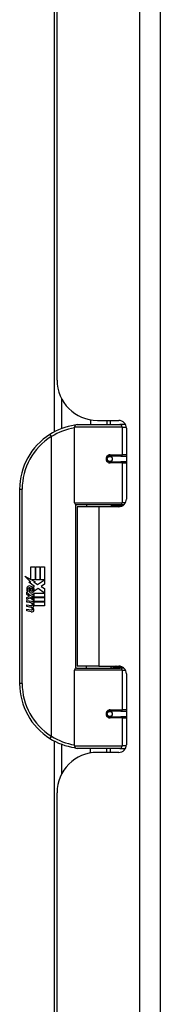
# Model space of a CAD drawing. Header units: inches. Extents: x 6 to 188, y 10 to 101.
# Tile 64 of 140: x 48.19 to 49.28, y 40.1 to 47.7. Entities that reach past the tile are written whole.
import ezdxf

# ---------------------------------------------------------------- set-up
doc = ezdxf.new("R2010")
doc.units = ezdxf.units.IN
doc.header["$MEASUREMENT"] = 0
doc.layers.add('Visible Edges(ANSI)', color=7, linetype='Continuous', lineweight=25)
doc.layers.add('Visible Tangent Edges(ANSI)', color=7, linetype='Continuous', lineweight=25)

msp = doc.modelspace()

# ---------------------------------------------------------------- linework, layer by layer
at = {"layer": 'Visible Edges(ANSI)'}
for p, q in [((49.2756, 26.1367), (49.2756, 73.6177)), ((48.4756, 44.9197), (48.4756, 54.8347)), ((48.4571, 44.5212), (48.4571, 48.8034)), ((48.6111, 43.9724), (48.6111, 44.557)), ((48.6308, 44.5767), (48.9607, 44.5767)), ((48.7356, 44.6121), (48.7356, 44.5767)), ((48.7876, 44.6077), (48.9535, 44.6077)), ((48.8616, 44.6077), (48.8616, 44.5767)), ((49.0055, 44.5767), (48.9607, 44.5767)), ((49.0126, 44.5487), (49.0126, 44.0013)), ((48.8779, 44.332), (48.8783, 44.33)), ((48.8832, 44.3307), (48.8782, 44.3307)), ((48.9702, 44.3326), (48.8832, 44.3326)), ((48.8856, 44.3305), (48.8856, 44.3325)), ((48.9702, 44.3326), (49.0126, 44.3326)), ((48.8832, 44.2893), (48.9702, 44.2893)), ((48.8863, 44.2915), (48.8867, 44.2893)), ((49.0126, 44.2893), (48.9702, 44.2893)), ((48.1861, 44.0767), (48.1861, 42.5767)), ((48.9645, 43.9567), (48.6268, 43.9567)), ((48.7986, 43.9422), (48.6306, 43.9422)), ((48.6306, 43.9422), (48.6306, 42.7112)), ((48.7031, 43.9567), (48.7031, 43.9422)), ((48.9535, 43.9422), (48.7986, 43.9422)), ((48.894, 43.9567), (48.894, 43.9422)), ((48.9645, 43.9567), (48.9922, 43.9567)), ((48.274, 43.4767), (48.3061, 43.4767)), ((48.274, 43.3798), (48.274, 43.4767)), ((48.3061, 43.4767), (48.3061, 43.378)), ((48.3106, 43.4767), (48.3427, 43.4767)), ((48.3106, 43.378), (48.3106, 43.4767)), ((48.3427, 43.4767), (48.3427, 43.378)), ((48.3469, 43.378), (48.3469, 43.4767)), ((48.3469, 43.4767), (48.379, 43.4767)), ((48.379, 43.4767), (48.379, 43.3429)), ((48.2263, 43.4046), (48.274, 43.3798)), ((48.2725, 43.3607), (48.2263, 43.4046)), ((48.2583, 43.3587), (48.2725, 43.3607)), ((48.3023, 43.3273), (48.2583, 43.3587)), ((48.2773, 43.378), (48.3067, 43.3627)), ((48.3061, 43.378), (48.2773, 43.378)), ((48.2908, 43.3204), (48.3023, 43.3273)), ((48.3067, 43.3627), (48.2966, 43.3608)), ((48.2966, 43.3608), (48.3247, 43.3411)), ((48.3427, 43.378), (48.3106, 43.378)), ((48.3247, 43.3411), (48.3784, 43.378)), ((48.3784, 43.378), (48.3469, 43.378)), ((48.379, 43.3429), (48.3529, 43.3253)), ((48.3529, 43.3253), (48.379, 43.3114)), ((48.2407, 43.2814), (48.2686, 43.2568)), ((48.2407, 43.2652), (48.2407, 43.2814)), ((48.2602, 43.2517), (48.2407, 43.2652)), ((48.2407, 43.2418), (48.2602, 43.2493)), ((48.2524, 43.2868), (48.2434, 43.2868)), ((48.2602, 43.2493), (48.2602, 43.2517)), ((48.2644, 43.2802), (48.2644, 43.3168)), ((48.2686, 43.2568), (48.2953, 43.2706)), ((48.2734, 43.3153), (48.2734, 43.2913)), ((48.2953, 43.2544), (48.2769, 43.2466)), ((48.2769, 43.2466), (48.2769, 43.2445)), ((48.2805, 43.2445), (48.2981, 43.252)), ((48.2953, 43.2706), (48.2953, 43.2544)), ((48.2981, 43.2745), (48.3777, 43.2745)), ((48.2981, 43.252), (48.2981, 43.2745)), ((48.3287, 43.3111), (48.2989, 43.2904)), ((48.3777, 43.2745), (48.3287, 43.3111)), ((48.379, 43.3114), (48.379, 43.2445)), ((48.2407, 43.2256), (48.2407, 43.2418)), ((48.2688, 43.2391), (48.2407, 43.2256)), ((48.2407, 43.2187), (48.2953, 43.2091)), ((48.2407, 43.2055), (48.2407, 43.2187)), ((48.2632, 43.2016), (48.2407, 43.2055)), ((48.2407, 43.1848), (48.2752, 43.1787)), ((48.2407, 43.1716), (48.2407, 43.1848)), ((48.2632, 43.1677), (48.2407, 43.1716)), ((48.2953, 43.2148), (48.2688, 43.2391)), ((48.2769, 43.2445), (48.2953, 43.2312)), ((48.379, 43.2445), (48.2805, 43.2445)), ((48.2857, 43.1986), (48.2857, 43.1957)), ((48.2953, 43.1977), (48.2857, 43.1986)), ((48.2878, 43.2403), (48.379, 43.2403)), ((48.2981, 43.2328), (48.2878, 43.2403)), ((48.292, 43.1947), (48.2981, 43.1941)), ((48.2953, 43.2312), (48.2953, 43.2148)), ((48.2953, 43.2091), (48.2953, 43.1977)), ((48.2981, 43.2106), (48.2981, 43.2328)), ((48.379, 43.2106), (48.2981, 43.2106)), ((48.2981, 43.2064), (48.379, 43.2064)), ((48.2981, 43.1941), (48.2981, 43.2064)), ((48.379, 43.1767), (48.2995, 43.1767)), ((48.379, 43.2403), (48.379, 43.2106)), ((48.379, 43.2064), (48.379, 43.1767)), ((48.2407, 43.1512), (48.2752, 43.1452)), ((48.2407, 43.138), (48.2407, 43.1512)), ((48.275, 43.1314), (48.2407, 43.138)), ((48.6111, 42.0964), (48.6111, 42.6811)), ((48.6268, 42.6968), (48.9645, 42.6968)), ((48.7986, 42.7112), (48.6306, 42.7112)), ((48.7031, 42.6968), (48.7031, 42.7112)), ((48.7986, 42.7112), (48.9535, 42.7112)), ((48.894, 42.6968), (48.894, 42.7112)), ((48.9922, 42.6968), (48.9645, 42.6968)), ((49.0126, 42.6522), (49.0126, 42.1048)), ((48.9702, 42.3641), (48.8832, 42.3641)), ((48.8863, 42.3619), (48.8867, 42.3641)), ((48.9702, 42.3641), (49.0126, 42.3641)), ((48.8779, 42.3215), (48.8783, 42.3234)), ((48.8782, 42.3228), (48.8832, 42.3228)), ((48.8832, 42.3208), (48.9702, 42.3208)), ((48.8856, 42.3229), (48.8856, 42.321)), ((49.0126, 42.3208), (48.9702, 42.3208)), ((48.4571, 31.4202), (48.4571, 42.1322)), ((48.9607, 42.0767), (48.6308, 42.0767)), ((48.7356, 42.0414), (48.7356, 42.0767)), ((48.9535, 42.0457), (48.7876, 42.0457)), ((48.8616, 42.0457), (48.8616, 42.0767)), ((48.9607, 42.0767), (49.0055, 42.0767)), ((48.4756, 31.8187), (48.4756, 41.7337))]:
    msp.add_line(p, q, dxfattribs=at)
at = {"layer": 'Visible Edges(ANSI)', "flags": 128}
for points in [[(48.6181, 44.5721), (48.6178, 44.572), (48.6176, 44.572), (48.6173, 44.572), (48.6171, 44.5719), (48.6168, 44.5719), (48.6166, 44.5719), (48.6163, 44.5718), (48.6161, 44.5718), (48.6158, 44.5718), (48.6156, 44.5717), (48.6153, 44.5717), (48.6151, 44.5717), (48.6148, 44.5716), (48.6146, 44.5716), (48.6143, 44.5716), (48.6141, 44.5715), (48.6138, 44.5715), (48.6136, 44.5714), (48.6133, 44.5714), (48.6131, 44.5714), (48.6128, 44.5713), (48.6126, 44.5713), (48.6123, 44.5713), (48.6121, 44.5712)], [(48.8832, 44.2893), (48.8806, 44.2895), (48.878, 44.29), (48.8754, 44.2908), (48.8729, 44.292), (48.8706, 44.2934), (48.8684, 44.2952), (48.8664, 44.2973), (48.8648, 44.2997), (48.8634, 44.3023), (48.8624, 44.3051), (48.8618, 44.308), (48.8616, 44.311), (48.8618, 44.3139), (48.8624, 44.3168), (48.8634, 44.3196), (48.8647, 44.3222), (48.8664, 44.3246), (48.8683, 44.3267), (48.8705, 44.3285), (48.8729, 44.33), (48.8754, 44.3312), (48.878, 44.332), (48.8806, 44.3325), (48.8832, 44.3326)], [(48.9303, 43.9422), (48.9328, 43.9432), (48.9353, 43.9442), (48.9378, 43.9451), (48.9403, 43.946), (48.9429, 43.9468), (48.9454, 43.9476), (48.948, 43.9484), (48.9505, 43.9492), (48.9531, 43.9499), (48.9556, 43.9505), (48.9582, 43.9512), (48.9607, 43.9518), (48.9633, 43.9523), (48.9659, 43.9529), (48.9685, 43.9534), (48.971, 43.9538), (48.9736, 43.9543), (48.9762, 43.9546), (48.9788, 43.955), (48.9814, 43.9553), (48.984, 43.9556), (48.9865, 43.9559), (48.9891, 43.9561), (48.9917, 43.9563)], [(48.9917, 42.6972), (48.9891, 42.6974), (48.9865, 42.6976), (48.984, 42.6979), (48.9814, 42.6981), (48.9788, 42.6985), (48.9762, 42.6988), (48.9736, 42.6992), (48.971, 42.6996), (48.9685, 42.7001), (48.9659, 42.7006), (48.9633, 42.7011), (48.9607, 42.7017), (48.9582, 42.7023), (48.9556, 42.7029), (48.9531, 42.7036), (48.9505, 42.7043), (48.948, 42.705), (48.9454, 42.7058), (48.9429, 42.7066), (48.9403, 42.7075), (48.9378, 42.7084), (48.9353, 42.7093), (48.9328, 42.7102), (48.9303, 42.7112)], [(48.8832, 42.3208), (48.8806, 42.321), (48.878, 42.3215), (48.8754, 42.3223), (48.8729, 42.3235), (48.8705, 42.325), (48.8683, 42.3268), (48.8664, 42.3289), (48.8647, 42.3313), (48.8634, 42.3339), (48.8624, 42.3367), (48.8618, 42.3396), (48.8616, 42.3425), (48.8618, 42.3455), (48.8624, 42.3484), (48.8634, 42.3511), (48.8648, 42.3537), (48.8664, 42.3561), (48.8684, 42.3582), (48.8706, 42.36), (48.8729, 42.3615), (48.8754, 42.3626), (48.878, 42.3635), (48.8806, 42.364), (48.8832, 42.3641)], [(48.6121, 42.0822), (48.6123, 42.0822), (48.6126, 42.0822), (48.6128, 42.0821), (48.6131, 42.0821), (48.6133, 42.082), (48.6136, 42.082), (48.6138, 42.082), (48.6141, 42.0819), (48.6143, 42.0819), (48.6146, 42.0819), (48.6148, 42.0818), (48.6151, 42.0818), (48.6153, 42.0818), (48.6156, 42.0817), (48.6158, 42.0817), (48.6161, 42.0817), (48.6163, 42.0816), (48.6166, 42.0816), (48.6168, 42.0816), (48.6171, 42.0815), (48.6173, 42.0815), (48.6176, 42.0814), (48.6178, 42.0814), (48.6181, 42.0814)]]:
    msp.add_lwpolyline(points, dxfattribs=at)
at = {"layer": 'Visible Edges(ANSI)'}
for centre in [(48.8832, 44.311), (48.8832, 42.3425)]:
    msp.add_circle(centre, 0.0197, dxfattribs=at)
for centre, radius, start, end in [((48.7876, 44.9197), 0.312, 180, 270), ((48.6861, 44.0767), 0.5, 98.5081, 122.23771), ((48.6308, 44.557), 0.0197, 90, 180), ((48.9535, 44.5487), 0.0591, 0, 90), ((48.6861, 44.0767), 0.5, 122.23771, 180), ((48.8832, 44.311), 0.0217, 279.14701, 90), ((48.6268, 43.9724), 0.0157, 180, 270), ((48.9535, 44.0013), 0.0591, 270, 0), ((48.2608, 43.3109), 0.0197, 86.56465, 171.56052), ((48.2596, 43.2909), 0.0398, 44.16843, 86.56465), ((48.3013, 43.3049), 0.0607, 171.56052, 197.33425), ((48.2807, 43.2986), 0.0307, 154.67838, 202.56091), ((48.2617, 43.3076), 0.0096, 73.52609, 154.67838), ((48.2758, 43.306), 0.0282, 246.15553, 293.84447), ((48.2713, 43.2987), 0.0168, 19.37968, 82.99755), ((48.2779, 43.2997), 0.00955, 241.45471, 321.16516), ((48.2769, 43.3006), 0.0109, 321.16516, 19.37968), ((48.281, 43.2941), 0.0152, 293.84447, 355.08017), ((48.2667, 43.2978), 0.0299, 350.40854, 44.16843), ((48.2667, 43.2978), 0.033, 347.07905, 43.17854), ((48.2551, 43.1558), 0.0465, 57.59924, 80), ((48.2773, 43.1909), 0.0123, 260, 293.55712), ((48.2733, 43.1844), 0.0126, 6.03001, 57.59924), ((48.2798, 43.1851), 0.006, 293.55712, 6.03001), ((48.2728, 43.1754), 0.024, 359.47765, 57.41137), ((48.2866, 43.1753), 0.0101, 286.9928, 359.47765), ((48.2755, 43.1772), 0.024, 358.79525, 46.5849), ((48.2558, 43.1218), 0.0465, 58.55841, 80.82565), ((48.2805, 43.1596), 0.0288, 259, 288.47479), ((48.2773, 43.1573), 0.0123, 259.9922, 293.54875), ((48.2733, 43.1508), 0.0126, 6.10268, 57.60833), ((48.2798, 43.1515), 0.006, 293.54875, 6.10268), ((48.2812, 43.1932), 0.0288, 273.6169, 286.9928), ((48.2722, 43.1424), 0.0246, 359.6788, 63.95078), ((48.2863, 43.1423), 0.0105, 288.47479, 359.6788), ((48.6268, 42.6811), 0.0157, 90, 180), ((48.9535, 42.6522), 0.0591, 0, 90), ((48.6861, 42.5767), 0.5, 180, 237.76229), ((48.8832, 42.3425), 0.0217, 270, 80.85299), ((48.6861, 42.5767), 0.5, 237.76229, 261.4919), ((48.7876, 41.7337), 0.312, 90, 180), ((48.6308, 42.0964), 0.0197, 180, 270), ((48.9535, 42.1048), 0.0591, 270, 0)]:
    msp.add_arc(centre, radius, start, end, dxfattribs=at)
at = {"layer": 'Visible Tangent Edges(ANSI)'}
for p, q in [((49.1146, 73.6177), (49.1146, 26.1367)), ((48.511, 44.7753), (48.511, 44.5451)), ((48.9797, 44.557), (48.6111, 44.557)), ((48.8864, 44.6077), (48.8864, 44.5767)), ((48.9797, 44.557), (49.012, 44.557)), ((48.9797, 44.557), (48.9797, 44.3425)), ((48.4194, 44.4997), (48.4299, 44.483)), ((48.4299, 44.483), (48.4299, 42.1705)), ((48.4299, 44.483), (48.4336, 44.483)), ((48.4336, 42.1705), (48.4336, 44.483)), ((48.8864, 44.3324), (48.8864, 44.3304)), ((48.8879, 44.3425), (48.9797, 44.3425)), ((49.0126, 44.3425), (48.9797, 44.3425)), ((48.8864, 44.2916), (48.8864, 44.2909)), ((48.9797, 44.2795), (48.8879, 44.2795)), ((48.9797, 44.2795), (48.9797, 43.9724)), ((48.9797, 44.2795), (49.0126, 44.2795)), ((48.1861, 44.0767), (48.2058, 44.0767)), ((48.2058, 42.5767), (48.2058, 44.0767)), ((48.6111, 43.9724), (48.9797, 43.9724)), ((48.6187, 43.9589), (48.6187, 42.6946)), ((48.7986, 43.9422), (48.7986, 42.7112)), ((49.005, 43.9724), (48.9797, 43.9724)), ((48.9797, 42.6811), (48.6111, 42.6811)), ((48.9797, 42.6811), (49.005, 42.6811)), ((48.9797, 42.6811), (48.9797, 42.374)), ((48.2058, 42.5767), (48.1861, 42.5767)), ((48.8864, 42.3626), (48.8864, 42.3619)), ((48.8879, 42.374), (48.9797, 42.374)), ((49.0126, 42.374), (48.9797, 42.374)), ((48.8864, 42.3231), (48.8864, 42.3211)), ((48.9797, 42.311), (48.8879, 42.311)), ((48.9797, 42.311), (48.9797, 42.0964)), ((48.9797, 42.311), (49.0126, 42.311)), ((48.4299, 42.1705), (48.4194, 42.1538)), ((48.4336, 42.1705), (48.4299, 42.1705)), ((48.511, 42.1084), (48.511, 41.8781)), ((48.6111, 42.0964), (48.9797, 42.0964)), ((48.8864, 42.0767), (48.8864, 42.0457)), ((49.012, 42.0964), (48.9797, 42.0964))]:
    msp.add_line(p, q, dxfattribs=at)
at = {"layer": 'Visible Tangent Edges(ANSI)', "flags": 128}
for points in [[(48.8879, 44.3425), (48.8839, 44.3422), (48.8799, 44.3415), (48.8759, 44.3403), (48.8721, 44.3387), (48.8684, 44.3365), (48.8651, 44.3338), (48.8621, 44.3308), (48.8595, 44.3273), (48.8574, 44.3235), (48.8559, 44.3195), (48.855, 44.3152), (48.8547, 44.3109), (48.855, 44.3066), (48.856, 44.3024), (48.8575, 44.2984), (48.8596, 44.2946), (48.8621, 44.2911), (48.8651, 44.2881), (48.8685, 44.2855), (48.8721, 44.2833), (48.8759, 44.2816), (48.8799, 44.2804), (48.8839, 44.2797), (48.8879, 44.2795)], [(48.992, 43.9565), (48.9879, 43.9564), (48.9837, 43.9562), (48.9795, 43.956), (48.9754, 43.9558), (48.9712, 43.9555), (48.9671, 43.9552), (48.9629, 43.9548), (48.9588, 43.9544), (48.9547, 43.954), (48.9506, 43.9536), (48.9464, 43.9531), (48.9423, 43.9525), (48.9382, 43.9519), (48.9341, 43.9513), (48.9301, 43.9507), (48.926, 43.95), (48.922, 43.9493), (48.9179, 43.9485), (48.9139, 43.9477), (48.9099, 43.9468), (48.9059, 43.9459), (48.9019, 43.945), (48.898, 43.944), (48.894, 43.943)], [(48.894, 42.7105), (48.898, 42.7094), (48.9019, 42.7085), (48.9059, 42.7075), (48.9099, 42.7066), (48.9139, 42.7058), (48.9179, 42.705), (48.922, 42.7042), (48.926, 42.7035), (48.9301, 42.7028), (48.9341, 42.7021), (48.9382, 42.7015), (48.9423, 42.7009), (48.9464, 42.7004), (48.9506, 42.6999), (48.9547, 42.6994), (48.9588, 42.699), (48.9629, 42.6986), (48.9671, 42.6983), (48.9712, 42.698), (48.9754, 42.6977), (48.9795, 42.6975), (48.9837, 42.6973), (48.9879, 42.6971), (48.992, 42.697)], [(48.8879, 42.374), (48.8839, 42.3737), (48.8799, 42.373), (48.8759, 42.3718), (48.8721, 42.3701), (48.8685, 42.368), (48.8651, 42.3654), (48.8621, 42.3623), (48.8596, 42.3589), (48.8575, 42.3551), (48.856, 42.351), (48.855, 42.3468), (48.8547, 42.3425), (48.855, 42.3382), (48.8559, 42.334), (48.8575, 42.33), (48.8595, 42.3262), (48.8621, 42.3227), (48.8651, 42.3196), (48.8684, 42.317), (48.8721, 42.3148), (48.8759, 42.3131), (48.8799, 42.3119), (48.8839, 42.3112), (48.8879, 42.311)]]:
    msp.add_lwpolyline(points, dxfattribs=at)
at = {"layer": 'Visible Tangent Edges(ANSI)'}
for centre, start, end in [((48.6898, 44.0767), 99.43485, 122.23771), ((48.6861, 44.0767), 122.23771, 180), ((48.6861, 42.5767), 180, 237.76229), ((48.6898, 42.5767), 237.76229, 260.56515)]:
    msp.add_arc(centre, 0.4803, start, end, dxfattribs=at)
for centre, major_axis, ratio, start_param, end_param in [((48.615, 44.5518), (-0.0029, 0.0195), 0.187781, 5.698095, 6.283185), ((48.9607, 44.557), (0, 0.0197), 0.965926, 4.712389, 6.283185), ((48.4299, 44.483), (-0.0105, 0.0167), 0.161367, 4.610972, 6.283185), ((48.8832, 44.3425), (0, -0.00984), 0.476565, 0, 1.570796), ((48.9702, 44.3425), (0, -0.00984), 0.965926, 0, 1.570796), ((48.8832, 44.2795), (0, 0.00984), 0.476565, 4.712389, 6.283185), ((48.9702, 44.2795), (0, 0.00984), 0.965926, 4.712389, 6.283185), ((48.9645, 43.9724), (0, -0.0157), 0.965926, 0, 1.570796), ((48.9645, 42.6811), (0, 0.0157), 0.965926, 4.712389, 6.283185), ((48.8832, 42.374), (0, -0.00984), 0.476565, 0, 1.570796), ((48.9702, 42.374), (0, -0.00984), 0.965926, 0, 1.570796), ((48.8832, 42.311), (0, 0.00984), 0.476565, 4.712389, 6.283185), ((48.9702, 42.311), (0, 0.00984), 0.965926, 4.712389, 6.283185), ((48.4299, 42.1705), (-0.0105, -0.0167), 0.161367, 0, 1.672214), ((48.615, 42.1017), (-0.0029, -0.0195), 0.187781, 0, 0.58509), ((48.9607, 42.0964), (0, -0.0197), 0.965926, 0, 1.570796)]:
    msp.add_ellipse(centre, major_axis=major_axis, ratio=ratio, start_param=start_param, end_param=end_param, dxfattribs=at)

doc.saveas('drawing.dxf')
